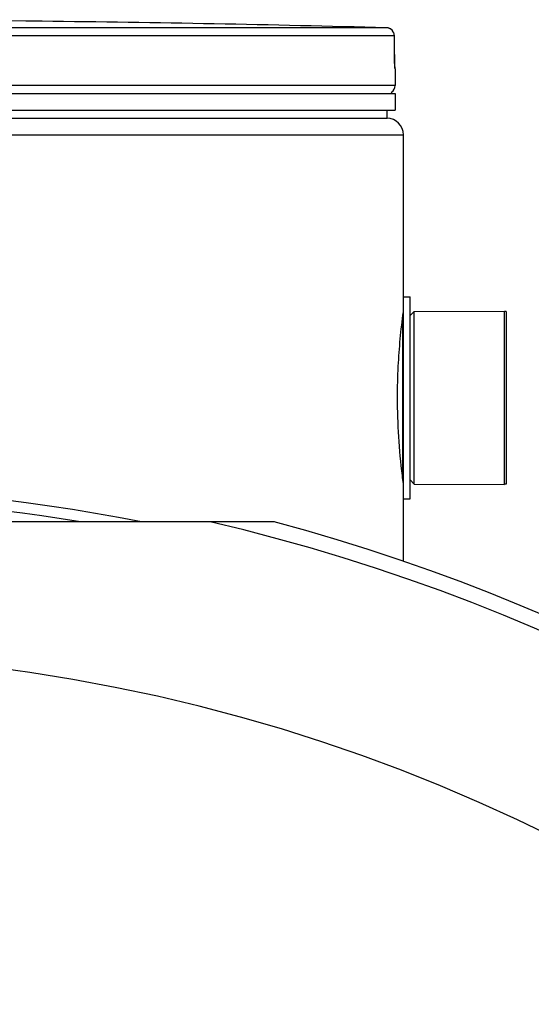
# Model space of a CAD drawing. Header units: millimetres. Extents: x 0 to 420, y 0 to 297.
# Tile 32 of 34: x 348 to 353, y 259 to 270. Entities that reach past the tile are written whole.
import ezdxf

# ---------------------------------------------------------------- set-up
doc = ezdxf.new("R2010")
doc.units = ezdxf.units.MM
doc.header["$LTSCALE"] = 23.1
doc.layers.get('0').update_dxf_attribs({"linetype": 'CONTINUOUS'})
doc.layers.add('01_GLOBAL', color=7, linetype='CONTINUOUS')
doc.layers.add('AXES_REF', color=7, linetype='CONTINUOUS')

msp = doc.modelspace()

# ---------------------------------------------------------------- linework, layer by layer
at = {"color": 9, "linetype": 'Continuous'}
for p, q in [((348.028, 269.638), (348.028, 269.639)), ((351.757, 269.57), (345.719, 269.57)), ((351.84, 269.485), (345.723, 269.485)), ((351.84, 269.485), (351.84, 269.486)), ((351.841, 269.294), (351.84, 269.485)), ((351.841, 269.294), (351.841, 269.294)), ((351.849, 269.145), (351.847, 269.145)), ((351.849, 268.973), (338.929, 268.973)), ((351.787, 268.891), (351.815, 268.891)), ((351.925, 266.571), (351.925, 264.915))]:
    msp.add_line(p, q, dxfattribs=at)
at = {"color": 7, "linetype": 'Continuous'}
for p, q in [((348.198, 269.636), (348.028, 269.638)), ((351.842, 269.287), (351.84, 269.485)), ((351.842, 269.273), (351.841, 269.291)), ((351.842, 269.259), (351.842, 269.277)), ((351.842, 269.243), (351.842, 269.263)), ((351.843, 269.228), (351.842, 269.246)), ((351.843, 269.215), (351.842, 269.231)), ((351.843, 269.205), (351.843, 269.217)), ((351.844, 269.196), (351.843, 269.207)), ((351.844, 269.188), (351.844, 269.198)), ((351.844, 269.18), (351.844, 269.189)), ((351.845, 269.169), (351.844, 269.185)), ((351.845, 269.171), (351.845, 269.177)), ((351.845, 269.167), (351.845, 269.171)), ((351.849, 269.145), (351.849, 268.973)), ((338.929, 268.888), (351.849, 268.888)), ((351.815, 268.888), (351.815, 268.891)), ((351.849, 268.888), (351.849, 268.718)), ((338.929, 268.718), (351.849, 268.718)), ((351.764, 268.633), (351.764, 268.718)), ((339.014, 268.633), (351.764, 268.633)), ((351.934, 264.697), (351.934, 266.788)), ((351.934, 266.788), (352.002, 266.788)), ((352.002, 264.697), (352.002, 266.788)), ((352.002, 266.593), (352.044, 266.635)), ((352.044, 266.635), (352.979, 266.639)), ((352.044, 264.85), (352.044, 266.635)), ((352.979, 264.846), (352.979, 266.639)), ((352.002, 264.893), (352.044, 264.85)), ((352.044, 264.85), (352.979, 264.846)), ((351.934, 264.697), (352.002, 264.697)), ((350.599, 264.459), (340.179, 264.459))]:
    msp.add_line(p, q, dxfattribs=at)
for points in [[(348.067, 269.638), (348.029, 269.638), (348.028, 269.638)], [(351.846, 269.161), (351.846, 269.161), (351.846, 269.16), (351.846, 269.159), (351.846, 269.159), (351.846, 269.16), (351.846, 269.16), (351.846, 269.162), (351.845, 269.163), (351.845, 269.165), (351.845, 269.167)]]:
    msp.add_lwpolyline(points, dxfattribs=at)
for centre, radius, start, end in [((345.389, 24.13), 245.523, 89.3842, 90.6158), ((345.389, 24.13), 245.522, 88.51363, 89.34452), ((351.755, 269.485), 0.085, 0.4714, 88.5097), ((351.764, 269.145), 0.085, 0, 16.9474), ((351.764, 268.973), 0.085, 304.2644, 360), ((351.793, 268.891), 0.0221, 0, 31.3783), ((345.389, 244.952), 19.881, 78.87, 101.13), ((345.389, 244.952), 20.191, 14.9526, 75.0474)]:
    msp.add_arc(centre, radius, start, end, dxfattribs=at)
at = {"color": 9, "linetype": 'Continuous'}
for centre, radius, start, end in [((351.755, 269.489), 0.0809, 80.773, 88.4616), ((351.755, 269.486), 0.0841, 79.0843, 80.8147), ((351.754, 269.484), 0.0861, 73.5209, 79.0707), ((351.754, 269.482), 0.0876, 71.9797, 73.5335), ((351.754, 269.482), 0.0884, 65.3471, 71.9745), ((351.754, 269.482), 0.0879, 58.802, 65.3574), ((354.79, 269.308), 2.949, 180.2832, 182.0532), ((345.389, 244.952), 19.769, 80.6708, 99.3292), ((345.389, 244.952), 20.031, 13.1224, 76.8776)]:
    msp.add_arc(centre, radius, start, end, dxfattribs=at)
msp.add_open_spline([(351.84, 269.485), (351.84, 269.513), (351.823, 269.543), (351.8, 269.557)], degree=3, dxfattribs=at)
for points, knots in [([(351.847, 269.145), (351.842, 269.145), (351.85, 269.176), (351.844, 269.188), (351.843, 269.203)], [0, 0, 0, 0, 0.262647, 1, 1, 1, 1]), ([(351.847, 269.145), (351.847, 269.147), (351.847, 269.153), (351.846, 269.158), (351.846, 269.16)], [0, 0, 0, 0, 0.497732, 1, 1, 1, 1])]:
    msp.add_open_spline(points, degree=3, knots=knots, dxfattribs=at)
at = {"color": 7, "linetype": 'Continuous'}
for points, knots in [([(351.873, 265.743), (351.873, 265.852), (351.88, 266.149), (351.908, 266.446), (351.933, 266.633)], [0, 0, 0, 0, 0.365681, 1, 1, 1, 1]), ([(351.933, 264.853), (351.93, 264.881), (351.891, 265.176), (351.873, 265.474), (351.873, 265.743)], [0, 0, 0, 0, 0.097236, 1, 1, 1, 1])]:
    msp.add_open_spline(points, degree=3, knots=knots, dxfattribs=at)
at = {"layer": '01_GLOBAL', "color": 7, "linetype": 'Continuous'}
for p, q in [((339.014, 268.633), (351.764, 268.633)), ((351.934, 266.788), (351.934, 268.463)), ((351.934, 264.052), (351.934, 264.697))]:
    msp.add_line(p, q, dxfattribs=at)
at = {"layer": '01_GLOBAL', "color": 9, "linetype": 'Continuous'}
msp.add_line((338.844, 268.463), (351.934, 268.463), dxfattribs=at)
at = {"layer": '01_GLOBAL', "color": 7, "linetype": 'Continuous'}
msp.add_arc((351.764, 268.463), 0.17, 0, 90, dxfattribs=at)
at = {"layer": 'AXES_REF', "color": 7, "linetype": 'Continuous'}
for p, q in [((352.996, 266.635), (352.979, 266.635)), ((352.996, 266.635), (352.996, 264.85)), ((352.996, 264.85), (352.979, 264.85))]:
    msp.add_line(p, q, dxfattribs=at)
at = {"layer": 'AXES_REF', "color": 9, "linetype": 'Continuous'}
msp.add_arc((345.389, 244.952), 18.148, 94.1936, 85.8064, dxfattribs=at)

doc.saveas('drawing.dxf')
